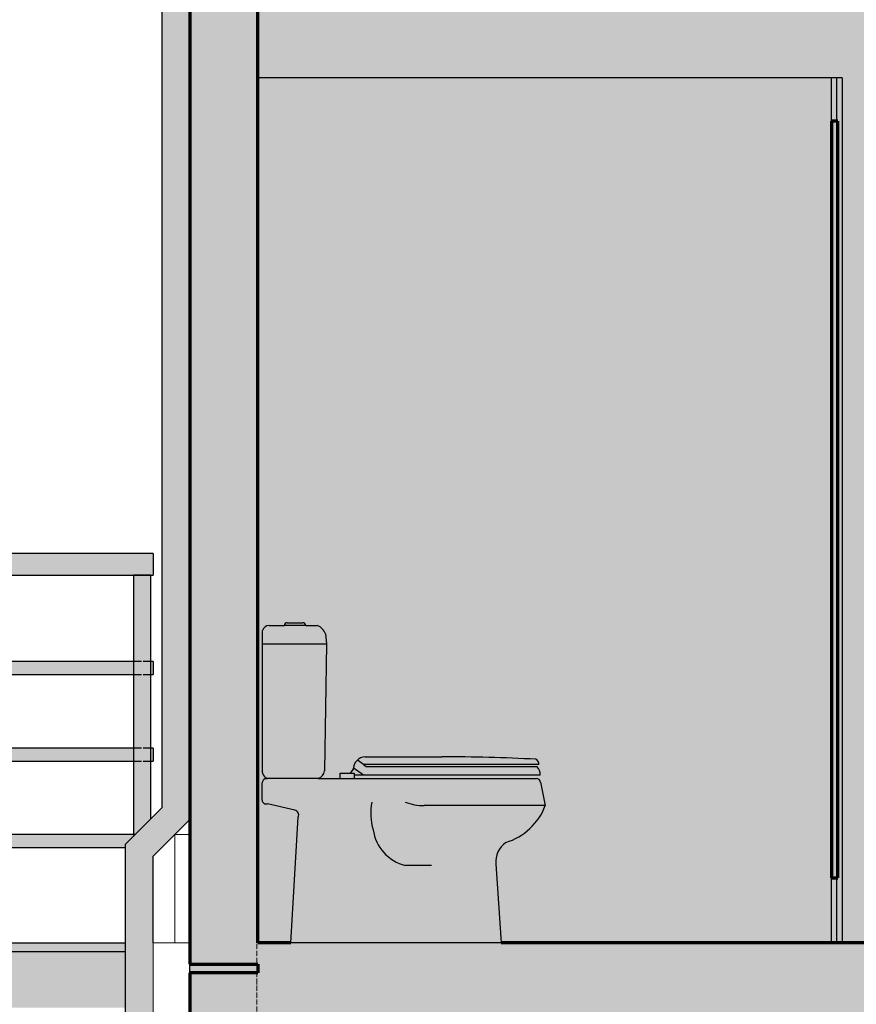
# Model space of a CAD drawing. Header units: millimetres. Extents: x -6278 to 66626, y -2027 to 8822.
# Tile 29 of 41: x 41544 to 43480, y 887 to 3165. Entities that reach past the tile are written whole.
import ezdxf

# ---------------------------------------------------------------- set-up
doc = ezdxf.new("R2010")
doc.units = ezdxf.units.MM
doc.linetypes.add('_Traço - ponto', pattern=[16, 12, -2, 0, -2])
for name, color, linetype, lineweight in [('A-DOOR', 31, 'Continuous', 18), ('A-FLOR', 192, 'Continuous', 18), ('A-FLOR-HRAL', 11, 'Continuous', 25), ('A-FLOR-PATT', 8, 'Continuous', 25), ('A-GENM', 13, 'Continuous', 18), ('A-WALL', 113, 'Continuous', 18), ('A-WALL-PATT', 111, 'Continuous', 70), ('P-SANR-FIXT', 6, 'Continuous', 25), ('S-GRID', 1, 'Continuous', 9)]:
    doc.layers.add(name, color=color, linetype=linetype, lineweight=lineweight)

# ---------------------------------------------------------------- blocks, each defined once
blk = doc.blocks.new('Railing - 4 cm-V21-CORTE D - MANTER _ CONSTRUIR')
at = {"layer": 'A-FLOR-HRAL'}
for points in [[(6626, 1030), (6631, 1030), (6631, 1880), (6611, 1880), (6611.3, 1679.8), (6612.3, 1679), (6617.3, 1670.9), (6618.2, 1668.3), (6618.7, 1665), (6617.3, 1659.1), (6616.7, 1657.5), (6611, 1650), (6611, 1480), (6612.3, 1479), (6617.3, 1470.9), (6618.2, 1468.9), (6618.7, 1465), (6617.3, 1459.1), (6615.5, 1456), (6611, 1450), (6611, 1280), (6612.3, 1279), (6617.3, 1270.9), (6618.2, 1268.9), (6618.7, 1265), (6617.3, 1259.1), (6616.3, 1257.1), (6611, 1250), (6611, 1030), (6621, 1030)], [(6631, 1030), (6651, 1030), (6650.6, 1250.2), (6649.6, 1251), (6644.6, 1259.1), (6643.6, 1262.4), (6643.3, 1265), (6644.6, 1270.9), (6645.3, 1272.5), (6651, 1280), (6651, 1450), (6649.6, 1451), (6644.6, 1459.1), (6643.8, 1461.1), (6643.3, 1465), (6644.6, 1470.9), (6646.4, 1473.9), (6651, 1480), (6651, 1650), (6649.6, 1651), (6644.6, 1659.1), (6643.8, 1661.1), (6643.3, 1665), (6644.6, 1670.9), (6645.5, 1672.8), (6651, 1680), (6651, 1880), (6631, 1880), (6631, 1149.7)]]:
    blk.add_hatch(color=9, dxfattribs=at).paths.add_polyline_path(points, flags=0)
at = {"layer": 'A-FLOR-HRAL', "color": 5}
for p, q in [((6611, 1880), (6611, 1030)), ((6631, 1880), (6611, 1880)), ((6651, 1880), (6631, 1880)), ((6651, 1030), (6651, 1880))]:
    blk.add_line(p, q, dxfattribs=at)
blk = doc.blocks.new('Railing - 4 cm-V25-CORTE D - MANTER _ CONSTRUIR')
at = {"layer": 'A-FLOR-HRAL'}
blk.add_hatch(color=9, dxfattribs=at).paths.add_polyline_path([(-2311.5, 1030), (-2286.5, 1030), (-2286.8, 1250), (-2310.4, 1250.5), (-2314, 1252), (-2317.4, 1254.9), (-2320.1, 1259.1), (-2321.1, 1262.4), (-2321.5, 1265), (-2320.1, 1270.9), (-2319.5, 1272.5), (-2316.5, 1276.1), (-2312.9, 1278.4), (-2310.4, 1279.5), (-2302.6, 1280), (-2286.5, 1280), (-2286.5, 1450), (-2310.4, 1450.5), (-2314, 1452), (-2318.3, 1456), (-2320.1, 1459.1), (-2321, 1461.1), (-2321.5, 1465), (-2320.1, 1470.9), (-2318.4, 1473.9), (-2316.5, 1476.1), (-2314, 1478), (-2309.1, 1479.7), (-2302.6, 1480), (-2286.5, 1480), (-2286.5, 1650), (-2310.4, 1650.5), (-2315.1, 1652.9), (-2317.1, 1654.4), (-2320.1, 1659.1), (-2321, 1661.1), (-2321.5, 1665), (-2320.1, 1670.9), (-2319.2, 1672.8), (-2316.5, 1676.1), (-2314, 1678), (-2310.3, 1679.5), (-2302.6, 1680), (-2286.5, 1680), (-2286.5, 1880), (-2326.5, 1880), (-2326.5, 1030), (-2316.5, 1030)], flags=0)
at = {"layer": 'A-FLOR-HRAL', "color": 5}
for p, q in [((-2326.5, 1880), (-2326.5, 1030)), ((-2306.5, 1880), (-2326.5, 1880)), ((-2286.5, 1680), (-2286.5, 1880)), ((-2286.5, 1480), (-2286.5, 1650)), ((-2286.5, 1280), (-2286.5, 1450)), ((-2286.5, 1030), (-2286.5, 1250))]:
    blk.add_line(p, q, dxfattribs=at)
blk = doc.blocks.new('Railing - 4 cm-V26-CORTE D - MANTER _ CONSTRUIR')
at = {"layer": 'A-FLOR-HRAL'}
for points in [[(390.1, 1278.6), (408.5, 1296.9), (408.5, 1880), (388.5, 1880), (388.8, 1679.8), (389.8, 1679), (394.8, 1670.9), (395.7, 1668.3), (396.2, 1665), (394.8, 1659.1), (394.2, 1657.5), (388.5, 1650), (388.5, 1480), (389.8, 1479), (394.8, 1470.9), (395.7, 1468.9), (396.2, 1465), (394.8, 1459.1), (393, 1456), (388.5, 1450), (388.5, 1280), (389.8, 1279)], [(408.5, 1296.9), (428.5, 1316.9), (428.5, 1450), (427.2, 1451), (422.2, 1459.1), (421.3, 1461.1), (420.8, 1465), (422.2, 1470.9), (423.9, 1473.9), (428.5, 1480), (428.5, 1650), (427.2, 1651), (422.2, 1659.1), (421.3, 1661.1), (420.8, 1665), (422.2, 1670.9), (423, 1672.8), (428.5, 1680), (428.5, 1880), (408.5, 1880), (408.5, 1341.1)]]:
    blk.add_hatch(color=9, dxfattribs=at).paths.add_polyline_path(points, flags=0)
at = {"layer": 'A-FLOR-HRAL', "color": 5}
for p, q in [((388.5, 1880), (388.5, 1276.9)), ((408.5, 1880), (388.5, 1880)), ((428.5, 1880), (408.5, 1880)), ((428.5, 1316.9), (428.5, 1880))]:
    blk.add_line(p, q, dxfattribs=at)
blk = doc.blocks.new('Railing - Railing-3945987-CORTE D - MANTER _ CONSTRUIR')
at = {"layer": 'A-FLOR-HRAL'}
h = blk.add_hatch(color=9, dxfattribs=at)
h.paths.add_polyline_path([(-2331.5, 1905), (-2256.5, 1905), (-2256.5, 1930), (-2306.5, 1930), (-2312.9, 1929.1), (-2319, 1926.7), (-2324.1, 1922.7), (-2328.1, 1917.5), (-2330.6, 1911.5)], flags=0)
h.paths.add_polyline_path([(-1944.2, 1905), (433.5, 1905), (433.5, 1930), (-2056.5, 1929.9), (-2056.5, 1905)], flags=0)
h = blk.add_hatch(color=9, dxfattribs=at)
h.paths.add_polyline_path([(-2286.5, 1689.6), (-2284.7, 1692), (-2282.3, 1697.7), (-2281.5, 1704.2), (-2281.5, 1880), (-2286.5, 1880), (-2286.5, 1690.7)], flags=0)
h.paths.add_polyline_path([(-2326.5, 1689.6), (-2326.5, 1880), (-2306.5, 1880), (-2312.9, 1880.9), (-2319, 1883.3), (-2324.1, 1887.3), (-2328.1, 1892.5), (-2330.6, 1898.5), (-2331.5, 1905), (-2331.5, 1704.2), (-2330.6, 1697.7), (-2327.3, 1690.7)], flags=0)
h = blk.add_hatch(color=9, dxfattribs=at)
h.paths.add_polyline_path([(-1653.8, 1880), (433.5, 1880), (433.5, 1905), (-2056.5, 1905), (-2056.5, 1880), (-1657.5, 1880)], flags=0)
h.paths.add_polyline_path([(-2283.5, 1880), (-2256.5, 1880), (-2256.5, 1905), (-2331.5, 1905), (-2330.6, 1898.5), (-2328.1, 1892.5), (-2324.1, 1887.3), (-2319, 1883.3), (-2312.9, 1880.9), (-2306.5, 1880)], flags=0)
h = blk.add_hatch(color=9, dxfattribs=at)
h.paths.add_polyline_path([(-392.7, 1665), (-156.2, 1665), (-157, 1669.7), (-158.7, 1673.2), (-163.8, 1680), (-1624.9, 1679.5), (-1629.9, 1671.6), (-1631.1, 1667.9), (-1631.5, 1665), (-780.5, 1665)], flags=0)
h.paths.add_polyline_path([(-2307.8, 1665), (-2256.5, 1665), (-2256.5, 1680), (-2310.4, 1679.5), (-2314, 1678), (-2317.1, 1675.6), (-2319.5, 1672.5), (-2321, 1668.9), (-2321.5, 1665)], flags=0)
h.paths.add_polyline_path([(-2056.5, 1665), (-1656.2, 1665), (-1656.7, 1668.9), (-1658.2, 1672.5), (-1663.8, 1680), (-2056.5, 1679.5), (-2056.5, 1668.5)], flags=0)
h.paths.add_polyline_path([(433.5, 1665), (433.5, 1680), (427.5, 1679.5), (422.8, 1672.5), (421.3, 1668.9), (420.8, 1665), (431.5, 1665)], flags=0)
h.paths.add_polyline_path([(-131.5, 1665), (396.2, 1665.1), (395.6, 1668.9), (394.1, 1672.5), (388.5, 1680), (-124.9, 1679.5), (-130.7, 1669.6), (-131, 1668.9), (-131.4, 1665.8)], flags=0)
h = blk.add_hatch(color=9, dxfattribs=at)
h.paths.add_polyline_path([(433.5, 1650), (433.5, 1665), (420.8, 1665), (421.3, 1661.1), (422.8, 1657.5), (428.5, 1650), (431.5, 1650)], flags=0)
h.paths.add_polyline_path([(-2306.5, 1650), (-2256.5, 1650.5), (-2256.5, 1665), (-2321.5, 1665), (-2321, 1661.1), (-2319.5, 1657.5), (-2317.1, 1654.4), (-2314, 1652), (-2310.4, 1650.5), (-2307.8, 1650.2)], flags=0)
h.paths.add_polyline_path([(-2056.5, 1650), (-1662.8, 1650.5), (-1657.8, 1658.4), (-1656.5, 1662.1), (-1656.2, 1665), (-2056.5, 1665), (-2056.5, 1650)], flags=0)
h.paths.add_polyline_path([(-1623.8, 1650), (-162.8, 1650.5), (-157, 1660.3), (-156.7, 1661.1), (-156.2, 1665), (-1631.5, 1665), (-1631, 1661.1), (-1629.5, 1657.5), (-1624.1, 1650.1)], flags=0)
h.paths.add_polyline_path([(388.5, 1650), (389.5, 1650.5), (394.2, 1657.5), (395.7, 1661.1), (396.2, 1665), (-131.5, 1665), (-130.7, 1660.4), (-129, 1656.9), (-123.8, 1650), (383.1, 1650)], flags=0)
h = blk.add_hatch(color=9, dxfattribs=at)
h.paths.add_polyline_path([(-2321.5, 1465), (-2256.5, 1465), (-2256.5, 1480), (-2310.4, 1479.5), (-2314, 1478), (-2317.1, 1475.6), (-2319.8, 1471.7), (-2321, 1468.9)], flags=0)
h.paths.add_polyline_path([(396.2, 1465), (395.6, 1468.9), (394.1, 1472.5), (388.5, 1480), (-124.9, 1479.5), (-130.7, 1469.6), (-131, 1468.9), (-131.5, 1465), (383.1, 1465)], flags=0)
h.paths.add_polyline_path([(420.8, 1465), (433.5, 1465), (433.5, 1480), (427.5, 1479.5), (422.8, 1472.5), (421.3, 1468.9), (420.8, 1465)], flags=0)
h.paths.add_polyline_path([(-2056.5, 1465), (-1656.2, 1465), (-1656.7, 1468.9), (-1658.2, 1472.5), (-1663.8, 1480), (-2056.5, 1479.5), (-2056.5, 1468.5)], flags=0)
h.paths.add_polyline_path([(-156.2, 1465), (-157, 1469.7), (-158.7, 1473.2), (-163.8, 1480), (-1624.9, 1479.5), (-1629.9, 1471.6), (-1631.1, 1467.9), (-1631.5, 1465), (-198.7, 1465)], flags=0)
h = blk.add_hatch(color=9, dxfattribs=at)
h.paths.add_polyline_path([(433.5, 1450), (433.5, 1465), (420.8, 1465), (421.3, 1461.1), (422.8, 1457.5), (428.5, 1450), (431.5, 1450)], flags=0)
h.paths.add_polyline_path([(-2306.5, 1450), (-2256.5, 1450.5), (-2256.5, 1465), (-2321.5, 1465), (-2321, 1461.1), (-2319.5, 1457.5), (-2317.1, 1454.4), (-2314, 1452), (-2310.4, 1450.5), (-2307.8, 1450.2)], flags=0)
h.paths.add_polyline_path([(-2056.5, 1450), (-1662.8, 1450.5), (-1657.8, 1458.4), (-1656.5, 1462.1), (-1656.2, 1465), (-2056.5, 1465), (-2056.5, 1450)], flags=0)
h.paths.add_polyline_path([(-1623.8, 1450), (-162.8, 1450.5), (-157, 1460.3), (-156.7, 1461.1), (-156.2, 1465), (-1631.5, 1465), (-1631, 1461.1), (-1629.5, 1457.5), (-1624.1, 1450.1)], flags=0)
h.paths.add_polyline_path([(388.5, 1450), (389.5, 1450.5), (394.2, 1457.5), (395.7, 1461.1), (396.2, 1465), (-131.5, 1465), (-130.7, 1460.4), (-129, 1456.9), (-123.8, 1450), (383.1, 1450)], flags=0)
h = blk.add_hatch(color=9, dxfattribs=at)
h.paths.add_polyline_path([(-2321.5, 1265), (-2256.5, 1265), (-2256.5, 1280), (-2310.4, 1279.5), (-2314, 1278), (-2317.1, 1275.6), (-2319.5, 1272.5), (-2321, 1268.3)], flags=0)
h.paths.add_polyline_path([(-1944.2, 1265), (-1656.2, 1265), (-1656.7, 1268.9), (-1658.2, 1272.5), (-1663.8, 1280), (-2056.5, 1279.5), (-2056.5, 1265)], flags=0)
h.paths.add_polyline_path([(-1631.5, 1265), (-156.2, 1265), (-157, 1269.7), (-158.7, 1273.2), (-163.8, 1280), (-1624.9, 1279.5), (-1629.9, 1271.6), (-1631.1, 1267.9)], flags=0)
h.paths.add_polyline_path([(-131.5, 1265), (376.6, 1265.1), (390.1, 1278.6), (389.5, 1279.5), (388.5, 1280), (-124.9, 1279.5), (-130.7, 1269.6), (-131, 1268.9), (-131.4, 1265.8)], flags=0)
h = blk.add_hatch(color=9, dxfattribs=at)
h.paths.add_polyline_path([(368.5, 1250), (369.1, 1257.5), (376.6, 1265), (-131.5, 1265), (-130.7, 1260.4), (-129, 1256.9), (-123.8, 1250), (361.6, 1250)], flags=0)
h.paths.add_polyline_path([(-1556.3, 1250), (-162.8, 1250.5), (-157, 1260.3), (-156.7, 1261.1), (-156.2, 1265), (-1631.5, 1265), (-1631, 1261.1), (-1629.5, 1257.5), (-1623.8, 1250)], flags=0)
h.paths.add_polyline_path([(-2306.5, 1250), (-2256.5, 1250.5), (-2256.5, 1265), (-2321.5, 1265), (-2321, 1261.1), (-2319.5, 1257.5), (-2317.1, 1254.4), (-2312.4, 1251.4), (-2310.4, 1250.5), (-2307.8, 1250.2)], flags=0)
h.paths.add_polyline_path([(-1663.8, 1250), (-1662.6, 1250.9), (-1657.8, 1258.4), (-1656.5, 1262.1), (-1656.2, 1265), (-2056.5, 1265), (-2056.5, 1250), (-1944.2, 1250)], flags=0)
at = {"layer": 'A-FLOR-HRAL', "color": 5}
for p, q in [((-2256.5, 1930), (-2306.5, 1930)), ((433.5, 1930), (-2056.5, 1930)), ((433.5, 1930), (433.5, 1905)), ((-2331.5, 1905), (-2331.5, 1704.2)), ((433.5, 1905), (433.5, 1880)), ((-2306.5, 1880), (-2256.5, 1880)), ((-2281.5, 1704.2), (-2281.5, 1880)), ((-2056.5, 1880), (433.5, 1880)), ((-2256.5, 1680), (-2306.5, 1680)), ((-1645.6, 1680), (-2056.5, 1680)), ((-145.6, 1680), (-1642, 1680)), ((406.7, 1680), (-142, 1680)), ((433.5, 1680), (410.3, 1680)), ((433.5, 1680), (433.5, 1665)), ((433.5, 1665), (433.5, 1650)), ((-2306.5, 1650), (-2256.5, 1650)), ((-2056.5, 1650), (-1645.6, 1650)), ((-1642, 1650), (-145.6, 1650)), ((-142, 1650), (406.7, 1650)), ((410.3, 1650), (433.5, 1650)), ((-2256.5, 1480), (-2306.5, 1480)), ((-1645.6, 1480), (-2056.5, 1480)), ((-145.6, 1480), (-1642, 1480)), ((406.7, 1480), (-142, 1480)), ((433.5, 1480), (410.3, 1480)), ((433.5, 1480), (433.5, 1465)), ((433.5, 1465), (433.5, 1450)), ((-2306.5, 1450), (-2256.5, 1450)), ((-2056.5, 1450), (-1645.6, 1450)), ((-1642, 1450), (-145.6, 1450)), ((-142, 1450), (406.7, 1450)), ((410.3, 1450), (433.5, 1450)), ((-2256.5, 1280), (-2306.5, 1280)), ((-1645.6, 1280), (-2056.5, 1280)), ((-145.6, 1280), (-1642, 1280)), ((391.6, 1280), (-142, 1280)), ((-2306.5, 1250), (-2256.5, 1250)), ((-2056.5, 1250), (-1645.6, 1250)), ((-1642, 1250), (-145.6, 1250)), ((-142, 1250), (368.5, 1250))]:
    blk.add_line(p, q, dxfattribs=at)
at = {"layer": 'A-FLOR-HRAL', "color": 5, "flags": 128}
for points in [[(-2306.5, 1930), (-2312.9, 1929.1), (-2319, 1926.7), (-2324.1, 1922.7), (-2328.1, 1917.5), (-2330.6, 1911.5), (-2331.5, 1905)], [(-2331.5, 1905), (-2330.6, 1911.5), (-2328.1, 1917.5), (-2324.1, 1922.7), (-2319, 1926.7), (-2312.9, 1929.1), (-2306.5, 1930)], [(-2331.5, 1905), (-2330.6, 1898.5), (-2328.1, 1892.5), (-2324.1, 1887.3), (-2319, 1883.3), (-2312.9, 1880.9), (-2306.5, 1880)], [(-2306.5, 1880), (-2312.9, 1880.9), (-2319, 1883.3), (-2324.1, 1887.3), (-2328.1, 1892.5), (-2330.6, 1898.5), (-2331.5, 1905)], [(-2326.6, 1689.4), (-2328.1, 1691.7), (-2330.6, 1697.7), (-2331.5, 1704.2)], [(-2281.5, 1704.2), (-2282.3, 1697.7), (-2284.8, 1691.7), (-2286.3, 1689.4)], [(-2306.5, 1680), (-2310.4, 1679.5), (-2314, 1678), (-2317.1, 1675.6), (-2319.5, 1672.5), (-2321, 1668.9), (-2321.5, 1665)], [(-2321.5, 1665), (-2321, 1668.9), (-2319.5, 1672.5), (-2317.1, 1675.6), (-2314, 1678), (-2310.4, 1679.5), (-2306.5, 1680)], [(-2321.5, 1665), (-2321, 1661.1), (-2319.5, 1657.5), (-2317.1, 1654.4), (-2314, 1652), (-2310.4, 1650.5), (-2306.5, 1650)], [(-2306.5, 1650), (-2310.4, 1650.5), (-2314, 1652), (-2317.1, 1654.4), (-2319.5, 1657.5), (-2321, 1661.1), (-2321.5, 1665)], [(-2306.5, 1480), (-2310.4, 1479.5), (-2314, 1478), (-2317.1, 1475.6), (-2319.5, 1472.5), (-2321, 1468.9), (-2321.5, 1465)], [(-2321.5, 1465), (-2321, 1468.9), (-2319.5, 1472.5), (-2317.1, 1475.6), (-2314, 1478), (-2310.4, 1479.5), (-2306.5, 1480)], [(-2321.5, 1465), (-2321, 1461.1), (-2319.5, 1457.5), (-2317.1, 1454.4), (-2314, 1452), (-2310.4, 1450.5), (-2306.5, 1450)], [(-2306.5, 1450), (-2310.4, 1450.5), (-2314, 1452), (-2317.1, 1454.4), (-2319.5, 1457.5), (-2321, 1461.1), (-2321.5, 1465)], [(-2306.5, 1280), (-2310.4, 1279.5), (-2314, 1278), (-2317.1, 1275.6), (-2319.5, 1272.5), (-2321, 1268.9), (-2321.5, 1265)], [(-2321.5, 1265), (-2321, 1268.9), (-2319.5, 1272.5), (-2317.1, 1275.6), (-2314, 1278), (-2310.4, 1279.5), (-2306.5, 1280)], [(-2321.5, 1265), (-2321, 1261.1), (-2319.5, 1257.5), (-2317.1, 1254.4), (-2314, 1252), (-2310.4, 1250.5), (-2306.5, 1250)], [(-2306.5, 1250), (-2310.4, 1250.5), (-2314, 1252), (-2317.1, 1254.4), (-2319.5, 1257.5), (-2321, 1261.1), (-2321.5, 1265)]]:
    blk.add_lwpolyline(points, dxfattribs=at)
for name, p in [('Railing - 4 cm-V25-CORTE D - MANTER _ CONSTRUIR', (0, 0)), ('Railing - 4 cm-V21-CORTE D - MANTER _ CONSTRUIR', (-8274.8, 0)), ('Railing - 4 cm-V21-CORTE D - MANTER _ CONSTRUIR', (-6774.8, 0)), ('Railing - 4 cm-V26-CORTE D - MANTER _ CONSTRUIR', (0, 0))]:
    blk.add_blockref(name, p)
blk = doc.blocks.new('Porta Sanitário e_1_5cm - PN6 - 0_65 x 2_15 m-3987291-CORTE D - MANTER _ CONSTRUIR')
at = {"layer": 'A-DOOR', "lineweight": 25}
blk.add_hatch(color=173, dxfattribs=at).paths.add_polyline_path([(2003.3, 1180), (2018.3, 1180), (2018.3, 2930), (2003.3, 2930), (2003.3, 1420.8)], flags=0)
at = {"layer": 'A-DOOR', "color": 7, "lineweight": 70}
for p, q in [((2018.3, 2930), (2003.3, 2930)), ((2003.3, 2930), (2003.3, 1180)), ((2018.3, 1180), (2018.3, 2930)), ((2003.3, 1180), (2018.3, 1180))]:
    blk.add_line(p, q, dxfattribs=at)
blk = doc.blocks.new('Deca_Bacia Sanitaria Monte Carlo_P_808_Caixa Acoplada - P_808_Creme CR37_Acionamento Simples 6lpf-2935168-CORTE D - MANTER _ CONSTRUIR')
at = {"layer": 'P-SANR-FIXT'}
blk.add_hatch(color=9, dxfattribs=at).paths.add_polyline_path([(1238.6, 1030), (1226.3, 1212.1), (1227.2, 1226.4), (1231.5, 1240), (1239.2, 1252.1), (1249.6, 1261.9), (1279.3, 1274.7), (1305.3, 1293.9), (1326.2, 1318.5), (1341, 1347.2), (1328.3, 1405.5), (1326.9, 1407.4), (1325, 1408.8), (1322.9, 1409.7), (1320.5, 1410), (815.8, 1410), (820.3, 1411.9), (824.1, 1414.7), (827.1, 1418.5), (829.1, 1422.9), (829.9, 1427.6), (835.1, 1720.3), (832.5, 1744.5), (829.4, 1750.7), (825.1, 1756.1), (819.7, 1760.4), (813.6, 1763.5), (786.7, 1763.5), (785.8, 1766.7), (783.4, 1769.1), (780.2, 1770), (742.2, 1769.8), (739.2, 1768.1), (737.6, 1765.2), (737.3, 1763.5), (698, 1762.9), (694.2, 1761.4), (690.9, 1758.9), (688.3, 1755.7), (686.6, 1751.9), (686.6, 1422.6), (688.3, 1418.6), (690.7, 1415.1), (693.8, 1412.2), (697.5, 1410), (693.1, 1410), (690.7, 1408.8), (688.8, 1407.1), (687.2, 1405), (686.3, 1402.5), (686, 1399.9), (686, 1359.9), (687, 1355.7), (689.9, 1352.4), (694, 1350.8), (698.3, 1351.3), (764.4, 1335.7), (766.7, 1334), (768.6, 1331.7), (769.8, 1329.1), (770.4, 1326.2), (770.1, 1323.3), (769.1, 1320.5), (751.9, 1030), (1158.8, 1030)], flags=0)
at = {"layer": 'P-SANR-FIXT', "color": 5}
for p, q in [((702.1, 1763.5), (737.3, 1763.5)), ((786.7, 1763.5), (737.3, 1763.5)), ((743.9, 1770), (780.2, 1770)), ((786.7, 1763.5), (813.6, 1763.5)), ((686.6, 1422.6), (686.6, 1751.9)), ((832.5, 1744.5), (835.1, 1720.3)), ((835.1, 1720.3), (686, 1720.3)), ((835.1, 1720.3), (829.9, 1427.6)), ((686, 1359.9), (686, 1399.9)), ((693.1, 1410), (697.5, 1410)), ((815.8, 1410), (693.1, 1410)), ((815.8, 1410), (1320.5, 1410)), ((1329.6, 1401), (1341, 1347.2)), ((761.6, 1336.7), (698.3, 1351.3)), ((1341, 1347.2), (1061, 1347.2)), ((751.9, 1030), (769.1, 1320.5)), ((1077.5, 1208.5), (1017.5, 1208.5)), ((1226.3, 1212.1), (1238.6, 1030)), ((1238.6, 1030), (751.9, 1030))]:
    blk.add_line(p, q, dxfattribs=at)
for centre, radius, start, end in [((702.1, 1747.4), 16.1, 90, 163.7688), ((743.9, 1763.5), 6.52, 90, 180), ((780.2, 1763.5), 6.52, 0, 90), ((802.5, 1733.5), 31.9, 20.1881, 69.8119), ((705.6, 1428), 19.7, 195.8898, 245.9454), ((810.7, 1428.6), 19.3, 285.4587, 357.0962), ((696.7, 1399.9), 10.7, 110, 180), ((1320.5, 1401), 9.03, 0, 90), ((695.1, 1359.9), 9.16, 180, 290), ((1069, 1329.9), 131.9, 169.0203, 197.0478), ((1061, 1477), 129.8, 250, 270), ((1209.2, 1396.9), 140.9, 286.6691, 339.3309), ((759.1, 1325.7), 11.3, 333, 77), ((1040.3, 1304.1), 98.2, 187.4998, 256.5277), ((1283.2, 1215.9), 57, 126.1571, 183.8429)]:
    blk.add_arc(centre, radius, start, end, dxfattribs=at)
blk = doc.blocks.new('Deca_Shared_Assento_P_808 - AP_80_Creme CR37-2932976-CORTE D - MANTER _ CONSTRUIR')
at = {"layer": 'P-SANR-FIXT'}
blk.add_hatch(color=9, dxfattribs=at).paths.add_polyline_path([(898.7, 1410), (898.7, 1417.1), (1329.4, 1417.1), (1329, 1422.7), (1327.5, 1428), (1325, 1433), (1321.6, 1437.4), (926.8, 1437.4), (920.4, 1442), (1326.2, 1442), (1326, 1445), (1325.2, 1447.8), (1323.8, 1450.4), (1321.8, 1452.6), (1319.4, 1454.4), (1210.4, 1458.5), (1101.4, 1460.1), (924.4, 1460.1), (917.1, 1458.7), (910.3, 1455.6), (904.6, 1450.9), (900.2, 1444.9), (897.5, 1438), (896.5, 1430.6), (890.6, 1421.8), (866.7, 1421.8), (866.7, 1410)], flags=0)
at = {"layer": 'P-SANR-FIXT', "color": 5}
for p, q in [((924.4, 1460.1), (1101.4, 1460.1)), ((920.4, 1442), (906.1, 1452.4)), ((1326.2, 1442), (920.4, 1442)), ((920.4, 1442), (926.8, 1437.4)), ((926.8, 1437.4), (1321.6, 1437.4)), ((866.7, 1410), (866.7, 1421.8)), ((866.7, 1421.8), (890.6, 1421.8)), ((890.6, 1421.8), (896.5, 1430.6)), ((890.6, 1421.8), (898.7, 1421.8)), ((920.6, 1417.1), (896.8, 1434.5)), ((898.7, 1421.8), (898.7, 1410)), ((1329.4, 1417.1), (898.7, 1417.1)), ((898.7, 1417.1), (898.7, 1410))]:
    blk.add_line(p, q, dxfattribs=at)
for centre, radius, start, end in [((926, 1430.6), 29.5, 93.2637, 180), ((1084.5, -3352.5), 4812.6, 87.2023, 89.7984), ((1312.9, 1442.8), 13.3, 356.8318, 60.7765), ((1301.5, 1418.1), 27.8, 358.1253, 43.8747)]:
    blk.add_arc(centre, radius, start, end, dxfattribs=at)
blk = doc.blocks.new('Generic Models 1 - Generic Models 24-4258923-CORTE D - MANTER _ CONSTRUIR')
at = {"layer": 'A-GENM', "lineweight": 25}
blk.add_hatch(color=9, dxfattribs=at).paths.add_polyline_path([(433.5, 142.9), (433.5, 1230), (518.5, 1315), (518.5, 5011.9), (424.1, 5086.4), (424.1, 5175.1), (359.1, 5175.1), (359.1, 5054.9), (453.5, 4980.4), (453.5, 1341.9), (368.5, 1256.9), (368.5, 207.9), (333.5, 207.9), (333.5, 142.9), (383.1, 142.9)], flags=0)
at = {"layer": 'A-GENM', "color": 5, "lineweight": 25}
for p, q in [((453.5, 4980.4), (453.5, 1341.9)), ((453.5, 1341.9), (368.5, 1256.9)), ((433.5, 1230), (518.5, 1315)), ((368.5, 1256.9), (368.5, 207.9)), ((433.5, 1030), (433.5, 1230))]:
    blk.add_line(p, q, dxfattribs=at)
blk = doc.blocks.new('Embasamento - Embasamento-4325691-CORTE D - MANTER _ CONSTRUIR')
at = {"layer": 'A-GENM'}
for p, q in [((483.5, 1280), (518.5, 1280)), ((483.5, 1280), (483.5, 1030)), ((433.5, 1030), (518.5, 1030)), ((433.5, 1030), (433.5, -140))]:
    blk.add_line(p, q, dxfattribs=at)

msp = doc.modelspace()

# ---------------------------------------------------------------- hatches: boundary and pattern name
at = {"layer": 'A-FLOR'}
for points in [[(41787.634, 1010), (41787.634, 1030), (39062.671, 1030), (39062.671, 1010), (41414.338, 1010)], [(39474.988, 880), (41787.634, 880), (41787.634, 1010), (39062.671, 1010), (39062.671, 880), (39281.053, 880)], [(41996.143, 960), (42095.134, 960), (42095.134, 980), (41937.634, 980), (41937.634, 960)]]:
    msp.add_hatch(color=191, dxfattribs=at).paths.add_polyline_path(points, flags=0)
at = {"layer": 'A-FLOR-PATT', "lineweight": 18}
for points in [[(42965.818, 895), (44792.634, 895), (44792.634, 1030), (42095.134, 1030), (42095.134, 895), (42577.948, 895)], [(41937.634, 830), (53367.508, 830), (53367.508, 960), (47512.634, 960), (47512.634, 930), (47355.134, 930), (47355.134, 960), (46452.634, 960), (46452.634, 895), (44932.634, 895), (44932.634, 960), (44792.634, 960), (44792.634, 895), (42095.134, 895), (42095.134, 960), (41937.634, 960), (41937.634, 878.548)]]:
    msp.add_hatch(color=171, dxfattribs=at).paths.add_polyline_path(points, flags=0)
at = {"layer": 'A-WALL'}
for points in [[(42095.134, 1030), (42171.065, 1030), (42188.282, 1320.542), (42189.261, 1323.295), (42189.261, 1327.55), (42188.282, 1330.594), (42187.751, 1331.732), (42185.879, 1333.975), (42183.493, 1335.663), (42180.755, 1336.683), (42116.678, 1351.131), (42113.095, 1350.831), (42109.038, 1352.408), (42106.168, 1355.68), (42105.134, 1359.908), (42105.453, 1402.506), (42106.391, 1404.95), (42107.892, 1407.094), (42109.868, 1408.812), (42112.976, 1410), (42116.678, 1410), (42112.976, 1412.164), (42109.831, 1415.079), (42106.485, 1420.835), (42105.776, 1422.578), (42105.776, 1751.876), (42107.432, 1755.666), (42109.999, 1758.909), (42113.307, 1761.391), (42117.138, 1762.949), (42121.239, 1763.48), (42156.474, 1763.48), (42157.348, 1766.74), (42158.384, 1768.09), (42161.307, 1769.778), (42162.995, 1770), (42199.299, 1770), (42202.559, 1769.126), (42204.946, 1766.74), (42205.819, 1763.48), (42232.698, 1763.48), (42238.882, 1760.412), (42244.261, 1756.087), (42248.586, 1750.707), (42251.654, 1744.524), (42254.199, 1720.307), (42249.091, 1427.626), (42247.319, 1420.835), (42246.261, 1418.501), (42243.249, 1414.746), (42239.402, 1411.852), (42234.958, 1410), (42285.889, 1410), (42285.889, 1421.783), (42309.713, 1421.783), (42315.661, 1430.602), (42316.595, 1437.972), (42319.34, 1444.875), (42323.722, 1450.874), (42329.462, 1455.59), (42336.198, 1458.723), (42345.977, 1460.076), (42520.571, 1460.076), (42629.587, 1458.458), (42738.537, 1454.37), (42740.948, 1452.643), (42742.916, 1450.426), (42744.344, 1447.828), (42745.163, 1444.978), (42745.329, 1442.017), (42339.552, 1442.017), (42345.977, 1437.35), (42740.745, 1437.35), (42744.173, 1432.987), (42746.668, 1428.031), (42748.254, 1420.835), (42748.502, 1417.142), (42317.816, 1417.142), (42317.816, 1410), (42742.006, 1409.692), (42745.341, 1407.903), (42746.054, 1407.355), (42747.489, 1405.485), (42748.391, 1403.307), (42748.699, 1400.97), (42760.134, 1347.172), (42745.341, 1318.452), (42724.395, 1293.855), (42698.397, 1274.676), (42668.715, 1261.923), (42657.701, 1251.127), (42650.683, 1239.988), (42646.311, 1226.361), (42645.471, 1212.076), (42657.701, 1030), (43422.434, 1030), (43422.434, 3030), (42095.134, 3030), (42095.134, 1149.691)], [(43437.434, 1030), (43447.434, 1030), (43447.434, 3030), (43434.934, 3030), (43434.934, 2930), (43437.434, 2930), (43437.434, 1180), (43434.934, 1180), (43434.934, 1030)]]:
    msp.add_hatch(color=191, dxfattribs=at).paths.add_polyline_path(points, flags=0)
h = msp.add_hatch(color=191, dxfattribs=at)
h.paths.add_polyline_path([(43434.934, 1030), (43434.934, 1180), (43422.434, 1180), (43422.434, 1030)], flags=0)
h.paths.add_polyline_path([(43434.934, 2930), (43434.934, 3030), (43422.434, 3030), (43422.434, 2930)], flags=0)
at = {"layer": 'A-WALL-PATT', "lineweight": 18}
msp.add_hatch(color=171, dxfattribs=at).paths.add_polyline_path([(41996.143, 980), (42095.134, 980), (42095.134, 3930), (41937.634, 3930), (41937.634, 980)], flags=0)
h = msp.add_hatch(color=254, dxfattribs=at)
h.paths.add_polyline_path([(44932.634, 960), (44932.634, 1030), (44792.634, 1030), (44792.634, 960), (44903.794, 960)], flags=0)
h.paths.add_polyline_path([(47025.16, 1030), (47355.134, 1030), (47355.134, 2236.5), (47309.98, 2236.5), (47253.534, 2268.198), (47253.534, 2606.465), (47355.134, 2625.438), (47355.134, 3530), (46592.634, 3530), (46592.634, 1030), (46886.401, 1030), (46883.802, 1033.531), (46882.99, 1037.839), (46882.99, 1564.776), (46871.118, 1564.771), (46864.214, 1562.838), (46855.501, 1562.838), (46848.112, 1564.942), (46845.643, 1567.211), (46739.931, 1573.498), (46735.492, 1575.076), (46691.338, 1575.246), (46689.098, 1576.54), (46687.634, 1580.958), (46687.818, 1859.271), (46689.22, 1861.698), (46693.048, 1863.284), (47213.146, 1863.078), (47215.861, 1861.511), (47217.428, 1858.797), (47217.634, 1857.23), (47217.634, 1579.933), (47215.175, 1575.781), (47213.909, 1575.24), (47211.579, 1575.076), (47169.778, 1575.076), (47165.339, 1573.498), (47160.683, 1572.779), (47059.156, 1566.697), (47056.474, 1564.342), (47048.92, 1562.64), (47041.178, 1562.82), (47033.711, 1564.871), (47026.904, 1564.771), (47027.277, 1559.216), (47026.994, 1035.089), (47026.31, 1033.189), (47023.867, 1030)], flags=0)
h.paths.add_polyline_path([(46441.801, 1030), (46452.634, 1030), (46452.634, 3530), (44932.634, 3530), (44932.634, 1881.6), (44951.684, 1881.6), (44951.684, 1780), (44978.334, 1780), (44978.334, 1792.7), (45010.721, 1792.7), (45010.721, 1856.2), (45025.959, 1856.2), (45025.959, 1980.025), (45031.518, 2007.97), (45047.347, 2031.661), (45071.038, 2047.491), (45099.102, 2053.05), (45121.209, 2053.05), (45149.154, 2047.491), (45173.349, 2030.907), (45188.675, 2007.97), (45194.234, 1980.025), (45194.234, 1945.1), (45175.184, 1945.1), (45175.184, 1980.025), (45171.075, 2000.68), (45159.375, 2018.191), (45141.864, 2029.891), (45121.209, 2034), (45098.984, 2034), (45078.329, 2029.891), (45060.818, 2018.191), (45049.117, 2000.68), (45045.009, 1980.025), (45045.009, 1856.2), (45060.247, 1856.2), (45060.247, 1792.7), (45428.334, 1792.7), (45428.334, 1780), (45432.634, 1780), (45432.634, 1740), (45396.584, 1740), (45396.584, 1564.1), (45086.284, 1564.1), (45085.734, 1740), (44932.634, 1740), (44932.634, 1030), (46386.245, 1030)], flags=0)
h.paths.add_polyline_path([(44792.634, 1030), (44792.634, 1800), (44624.384, 1800), (44624.384, 1624.1), (44314.084, 1624.1), (44314.084, 1840), (44282.334, 1840), (44282.334, 1852.7), (44650.421, 1852.7), (44650.421, 1916.2), (44665.659, 1916.2), (44665.659, 2040.025), (44661.55, 2060.68), (44648.629, 2079.007), (44631.798, 2089.999), (44611.684, 2094), (44589.459, 2094), (44568.804, 2089.891), (44550.477, 2076.97), (44539.592, 2060.68), (44535.484, 2040.025), (44535.484, 2005.1), (44516.434, 2005.1), (44516.434, 2040.025), (44521.993, 2067.97), (44538.222, 2091.929), (44562.068, 2107.602), (44589.459, 2113.05), (44614.265, 2112.537), (44639.629, 2107.491), (44663.588, 2091.262), (44679.261, 2067.415), (44684.709, 2040.025), (44684.709, 1916.2), (44699.947, 1916.2), (44699.947, 1852.7), (44732.334, 1852.7), (44732.334, 1840), (44773.584, 1840), (44773.584, 1941.6), (44792.634, 1941.6), (44792.634, 3530), (42095.134, 3530), (42095.134, 3030), (43447.434, 3030), (43447.434, 1030), (44712.056, 1030)], flags=0)
h.paths.add_polyline_path([(46355.134, 1830), (45855.134, 1830), (45855.134, 3130), (46355.134, 3130), (46355.134, 1860)], flags=0)
h.paths.add_polyline_path([(44067.434, 1830), (43567.434, 1830), (43567.434, 3130), (44067.434, 3130), (44067.434, 1860)], flags=0)
h.paths.add_polyline_path([(44774.634, 2030), (44774.634, 3230), (44782.634, 3230), (44782.634, 2030)], flags=0)
h.paths.add_polyline_path([(44572.679, 2128.839), (44524.869, 2128.839), (44521.662, 2131.942), (44520.338, 2136.211), (44518.453, 2192.69), (44518.777, 2298.218), (44521.641, 2352.273), (44523.682, 2356.99), (44526.853, 2361.035), (44530.946, 2364.144), (44535.693, 2366.115), (44540.784, 2366.817), (44604.484, 2366.817), (44609.575, 2366.115), (44614.322, 2364.144), (44618.415, 2361.035), (44621.585, 2356.99), (44623.627, 2352.273), (44624.406, 2347.192), (44626.491, 2298.218), (44626.814, 2192.69), (44624.536, 2133.993), (44623.606, 2131.942), (44620.361, 2128.839), (44614.265, 2128.839)], flags=0)
h.paths.add_polyline_path([(45092.634, 2236.5), (45092.634, 2625.438), (45372.034, 2625.438), (45372.034, 2236.5), (45293.037, 2236.5)], flags=0)
h.paths.add_polyline_path([(44113.234, 2236.5), (44113.234, 2625.438), (44392.634, 2625.438), (44392.634, 2236.5)], flags=0)
h.paths.add_polyline_path([(42965.818, 3560), (44792.634, 3560), (44792.634, 3790), (44932.634, 3790), (44932.634, 3560), (46452.634, 3560), (46452.634, 3830), (42095.134, 3830), (42095.134, 3560), (42776.073, 3560)], flags=0)
h.paths.add_polyline_path([(47308.693, 3560), (47355.134, 3560), (47355.134, 3830), (46592.634, 3830), (46592.634, 3560), (46977.29, 3560)], flags=0)

# ---------------------------------------------------------------- linework, layer by layer
at = {"layer": 'A-FLOR', "color": 5, "lineweight": 25}
for p, q in [((39062.671, 1030), (41787.634, 1030)), ((39062.671, 1010), (41787.634, 1010)), ((41937.634, 960), (41937.634, 980))]:
    msp.add_line(p, q, dxfattribs=at)
at = {"layer": 'A-FLOR', "color": 7, "lineweight": 70}
for p, q in [((42171.065, 1030), (42095.134, 1030)), ((44792.634, 1030), (42657.701, 1030)), ((42095.134, 980), (42095.134, 960)), ((42095.134, 960), (41937.634, 960)), ((41937.634, 960), (41937.634, 830))]:
    msp.add_line(p, q, dxfattribs=at)
at = {"layer": 'A-WALL', "color": 7, "lineweight": 70}
for p, q in [((41937.634, 4328.7), (41937.634, 980)), ((42095.134, 1030), (42095.134, 4328.7)), ((41937.634, 980), (42095.134, 980))]:
    msp.add_line(p, q, dxfattribs=at)
at = {"layer": 'A-WALL', "color": 5, "lineweight": 25}
for p, q in [((43447.434, 3030), (42095.134, 3030)), ((43422.434, 2930), (43422.434, 3030)), ((43434.934, 2930), (43434.934, 3030)), ((43447.434, 3030), (43447.434, 1030)), ((43422.434, 1030), (43422.434, 1180)), ((43434.934, 1030), (43434.934, 1180))]:
    msp.add_line(p, q, dxfattribs=at)
at = {"layer": 'S-GRID', "linetype": '_Traço - ponto'}
msp.add_line((42092.634, -2027.388), (42092.634, 8321.869), dxfattribs=at)

# ---------------------------------------------------------------- block references
at = {"layer": 'A-DOOR', "color": 5, "lineweight": 25}
msp.add_blockref('Porta Sanitário e_1_5cm - PN6 - 0_65 x 2_15 m-3987291-CORTE D - MANTER _ CONSTRUIR', (41419.142, 0), dxfattribs=at)
at = {"layer": 'A-FLOR-HRAL', "color": 5}
msp.add_blockref('Railing - Railing-3945987-CORTE D - MANTER _ CONSTRUIR', (41419.142, 0), dxfattribs=at)
at = {"layer": 'A-GENM', "color": 5, "lineweight": 25}
msp.add_blockref('Generic Models 1 - Generic Models 24-4258923-CORTE D - MANTER _ CONSTRUIR', (41419.142, 0), dxfattribs=at)
at = {"layer": 'A-GENM'}
msp.add_blockref('Embasamento - Embasamento-4325691-CORTE D - MANTER _ CONSTRUIR', (41419.142, 0), dxfattribs=at)
at = {"layer": 'P-SANR-FIXT', "color": 5}
for name in ['Deca_Bacia Sanitaria Monte Carlo_P_808_Caixa Acoplada - P_808_Creme CR37_Acionamento Simples 6lpf-2935168-CORTE D - MANTER _ CONSTRUIR', 'Deca_Shared_Assento_P_808 - AP_80_Creme CR37-2932976-CORTE D - MANTER _ CONSTRUIR']:
    msp.add_blockref(name, (41419.142, 0), dxfattribs=at)

doc.saveas('drawing.dxf')
